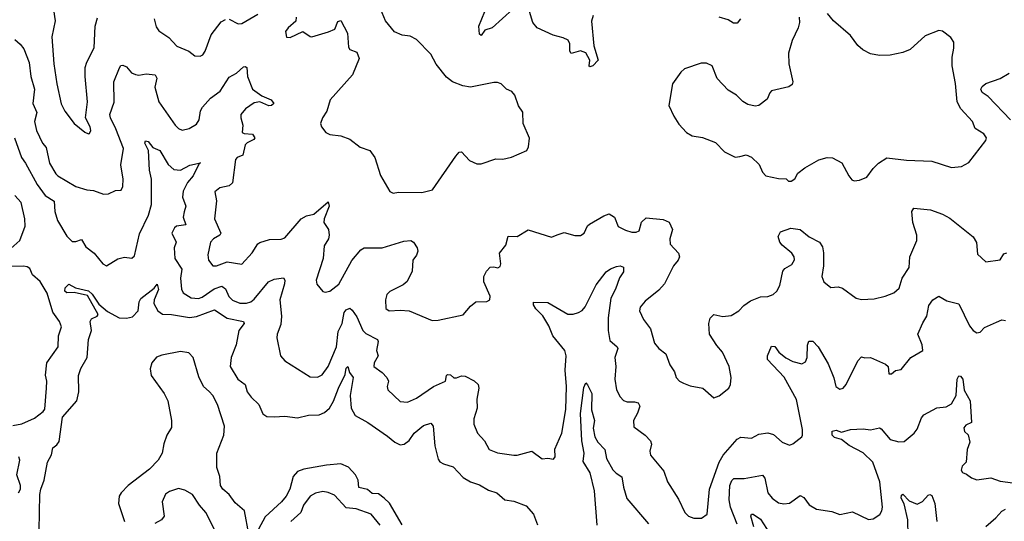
# Model space of a CAD drawing. Extents: x 2199565 to 2323334, y 894172 to 1018966.
# Tile 54 of 256: x 2244233 to 2249698, y 943906 to 946690. Entities that reach past the tile are written whole.
import ezdxf

# ---------------------------------------------------------------- set-up
doc = ezdxf.new("R2010")
doc.units = 0

msp = doc.modelspace()

# ---------------------------------------------------------------- linework, layer by layer
at = {"layer": '0CON10XD'}
for points in [[(2244421.3, 946745), (2244430.3, 946685), (2244411.8, 946595), (2244422.5, 946445), (2244438.8, 946335), (2244463.7, 946223.7), (2244483.4, 946183.4), (2244535, 946113.8), (2244595, 946066.2), (2244615, 946056.7), (2244620.7, 946059.3), (2244628, 946075), (2244624, 946095), (2244598.1, 946145), (2244609.6, 946235), (2244595.6, 946374.4), (2244596.4, 946425), (2244605.4, 946454.6), (2244645.9, 946534.1), (2244652.5, 946655), (2244665, 946700)], [(2245767.1, 946705), (2245765, 946682.5), (2245722.2, 946645), (2245708.1, 946625), (2245713, 946593), (2245735, 946592), (2245805, 946624), (2245845, 946596.7), (2245855, 946596.2), (2245947.7, 946622.3), (2245981.7, 946638.3), (2245999.3, 946680.7), (2246015, 946686.7), (2246053.3, 946615), (2246057.5, 946537.5), (2246065.9, 946525.9), (2246105, 946510), (2246116.5, 946475), (2246079.5, 946385), (2245955.7, 946245), (2245937.6, 946182.4), (2245913.3, 946145), (2245903.3, 946115), (2245907.5, 946095), (2245932.5, 946065), (2245955, 946053.8), (2246015, 946045.7), (2246065, 946028.1), (2246122.6, 945982.6), (2246176, 945965), (2246204.2, 945925), (2246236.4, 945826.4), (2246287, 945737), (2246305, 945727.5), (2246335, 945733.8), (2246465, 945730.6), (2246524.4, 945745.6), (2246653, 945933), (2246672.5, 945955), (2246685, 945957.5), (2246729.3, 945909.3), (2246770.7, 945890.7), (2246795, 945890), (2246875, 945918.8), (2246915, 945916.7), (2246962.3, 945927.7), (2247047.5, 945965), (2247056.7, 945985), (2247063, 946033), (2247028, 946115), (2247025, 946177.5), (2247002.3, 946212.3), (2246981.2, 946271.2), (2246965, 946292), (2246934.3, 946304.3), (2246905, 946333.8), (2246885, 946341.2), (2246865, 946342), (2246735, 946316.1), (2246692.7, 946322.7), (2246634.6, 946344.6), (2246602, 946372), (2246545, 946443.8), (2246515, 946500), (2246435, 946581.2), (2246399.5, 946599.5), (2246355, 946603.8), (2246312.6, 946622.6), (2246263.8, 946683.8), (2246235, 946751.4)], [(2246970.9, 946749.1), (2246855, 946645.6), (2246815, 946632.9), (2246795, 946603.1), (2246785, 946610), (2246782.2, 946655), (2246813.9, 946735)], [(2244979.5, 946695), (2244990.9, 946650.9), (2245005, 946628.8), (2245060.8, 946590.8), (2245105, 946544.4), (2245171.2, 946515), (2245205, 946490), (2245235, 946487.5), (2245250, 946495), (2245262.9, 946515), (2245295, 946605.8), (2245351, 946679), (2245375, 946691.3)], [(2245395, 946692.7), (2245445, 946667.8), (2245465, 946668.6), (2245555, 946720.6)], [(2247416.8, 946713.2), (2247407, 946683), (2247420.4, 946545), (2247443.9, 946466.1), (2247415, 946434.4), (2247398.3, 946428.3), (2247394, 946434), (2247396.7, 946465), (2247375, 946505.6), (2247345, 946517.5), (2247293, 946503), (2247286.2, 946516.2), (2247286, 946556), (2247276.6, 946576.6), (2247250.1, 946590.1), (2247194.8, 946604.8), (2247105.6, 946645), (2247081.8, 946675), (2247063.2, 946735)], [(2248558.8, 946705), (2248561.2, 946675), (2248553.8, 946645), (2248521.2, 946575), (2248500, 946505), (2248501.9, 946445), (2248524, 946346), (2248520, 946330), (2248502.3, 946317.7), (2248406.7, 946295), (2248396.2, 946285), (2248381.2, 946248.8), (2248335, 946213.3), (2248315, 946210), (2248275, 946220), (2248245.9, 946235.9), (2248211.7, 946271.7), (2248165, 946298.8), (2248104.4, 946364.4), (2248076.7, 946435), (2248045, 946450), (2248015, 946449.2), (2247923, 946417), (2247901.7, 946398.3), (2247856.1, 946333.9), (2247836.7, 946215), (2247863.3, 946155), (2247891.2, 946111.2), (2247933.3, 946065), (2247965, 946046), (2248023.6, 946036.4), (2248095, 946008.8), (2248145, 945956.7), (2248205, 945927.5), (2248230.7, 945930.7), (2248265, 945940), (2248295, 945926.7), (2248337.3, 945887.3), (2248356.7, 945845), (2248375, 945824), (2248445, 945808.8), (2248486.4, 945806.4), (2248500, 945795), (2248515, 945793.3)], [(2248234, 946695), (2248215, 946672), (2248195, 946670.6), (2248165, 946690.4), (2248115, 946704.6)], [(2248515, 945793.3), (2248535, 945807.5), (2248552.3, 945837.7), (2248591.7, 945868.3), (2248668.3, 945911.7), (2248715, 945926.2), (2248745, 945924), (2248795.9, 945895.9), (2248835, 945823.3), (2248852.3, 945802.3), (2248865, 945796.7), (2248895, 945800), (2248935, 945816.2), (2248970, 945865), (2249000, 945895), (2249045.6, 945924.4), (2249155, 945910.8), (2249295, 945906), (2249405, 945870.8), (2249460, 945875), (2249501.7, 945898.3), (2249595, 946020), (2249599.2, 946035), (2249585, 946057.5), (2249535.9, 946085.9), (2249520.8, 946125), (2249457.1, 946195), (2249436.9, 946235), (2249427, 946337), (2249409.2, 946435), (2249408.3, 946481.7), (2249418.3, 946531.7), (2249418.8, 946565), (2249401.7, 946591.7), (2249355, 946626.7), (2249335, 946631.2), (2249258.8, 946601.2), (2249176.2, 946525), (2249135, 946508.9), (2249065, 946494.4), (2249005, 946492.5), (2248955, 946501.2), (2248913, 946523), (2248885, 946546.7), (2248845, 946603.3), (2248750, 946685), (2248716.7, 946725)], [(2244205, 946580), (2244236, 946555), (2244255, 946528.8), (2244285, 946453.3), (2244294.6, 946375), (2244314.6, 946305), (2244305.3, 946225), (2244328.9, 946175), (2244315.4, 946125), (2244326, 946075), (2244358.6, 946005), (2244380.5, 945980.5), (2244398.5, 945895), (2244433.8, 945835), (2244445, 945823.1), (2244545, 945764.3), (2244605, 945745.8), (2244642.3, 945742.3), (2244698.3, 945721.7), (2244725, 945723.3), (2244765, 945743.3), (2244796.7, 945745), (2244805.8, 945764.2), (2244806.7, 945805), (2244794.6, 945885), (2244809.7, 945975), (2244766.7, 946085), (2244737.2, 946145), (2244734, 946165), (2244756.8, 946233.2), (2244756.2, 946345), (2244786.6, 946423.4), (2244795, 946436.2), (2244805, 946438.8), (2244825, 946428.8), (2244854, 946395), (2244875, 946385.6), (2244895, 946381.9), (2244935, 946389.4), (2244985, 946384.2), (2244994.4, 946365), (2244982.2, 946315), (2245005.5, 946235), (2245095, 946104.4), (2245115, 946085.6), (2245135, 946077.8), (2245173.7, 946086.3), (2245215, 946110.8), (2245228.9, 946135), (2245236.9, 946185), (2245247.5, 946205), (2245291.8, 946255), (2245345, 946294.6), (2245395, 946372.2), (2245436.4, 946393.6), (2245475, 946428.1), (2245485, 946431.4), (2245494.3, 946424.3), (2245497.1, 946375), (2245524.7, 946304.7), (2245576.9, 946266.9), (2245628.6, 946245), (2245644.3, 946225), (2245631.2, 946215), (2245615, 946212.9), (2245565, 946234.5), (2245535, 946228.5), (2245485.6, 946195), (2245461.1, 946165), (2245459.4, 946145), (2245471.1, 946105), (2245468, 946065), (2245478.3, 946058.3), (2245525, 946055.3), (2245537.7, 946035), (2245532.2, 946025), (2245495, 946007.5), (2245484.5, 945995), (2245472.3, 945937.7), (2245440, 945925), (2245430.6, 945915), (2245413.8, 945785), (2245395, 945768.9), (2245343.7, 945756.3), (2245315.6, 945734.4), (2245324.6, 945685), (2245314.5, 945585), (2245348.9, 945505), (2245344.2, 945495), (2245308, 945475), (2245292, 945455), (2245277.5, 945385), (2245280, 945355), (2245305, 945324.2), (2245325, 945324.4), (2245385, 945347.3), (2245465, 945334.3), (2245523.2, 945396.8), (2245555, 945445.7), (2245565, 945454.3), (2245619.5, 945470.5), (2245685, 945472.1), (2245705, 945479.5), (2245795, 945584.4), (2245825, 945600.9), (2245865, 945610.8), (2245945, 945680), (2245950, 945655), (2245922, 945585), (2245921.2, 945565), (2245946, 945525), (2245950.8, 945495), (2245947.1, 945475), (2245922.7, 945435), (2245916.5, 945365), (2245878.1, 945245), (2245881.7, 945221.7), (2245915, 945182), (2245928, 945178), (2245955, 945183.3), (2246005, 945223.1), (2246076.1, 945353.9), (2246127.1, 945412.9), (2246145, 945424.6), (2246245, 945423.8), (2246365, 945460.4), (2246404.5, 945464.5), (2246418.6, 945455), (2246438.2, 945425), (2246442.1, 945405), (2246435.9, 945384.1), (2246414.6, 945355.4), (2246410.6, 945295), (2246383.5, 945236.5), (2246362, 945218), (2246287.6, 945182.4), (2246271.1, 945165), (2246263.6, 945135), (2246265, 945087.5), (2246283.6, 945073.6), (2246345, 945078), (2246395, 945073.8), (2246521.7, 945021.7), (2246555, 945022), (2246695, 945051.9), (2246735, 945100), (2246765, 945124), (2246825, 945126.7), (2246842.5, 945135), (2246843.8, 945155), (2246810, 945235), (2246809.6, 945265), (2246823.3, 945295), (2246845, 945316.9), (2246865, 945319.4), (2246887.1, 945312.9), (2246899.7, 945320.3), (2246904.2, 945335), (2246896.2, 945395), (2246931.2, 945438.8), (2246945, 945488.8), (2246995, 945487.5), (2247055, 945524), (2247184.2, 945484.2), (2247217, 945497), (2247255, 945510), (2247315, 945493.3), (2247345, 945493.3), (2247366.2, 945505), (2247384.3, 945545.7), (2247395, 945556.2), (2247475, 945602.5), (2247505, 945612.5), (2247533.8, 945595), (2247555, 945543.3), (2247595, 945522), (2247631.2, 945511.2), (2247655, 945510.8), (2247670.8, 945519.2), (2247683.9, 945566.1), (2247710, 945590), (2247805, 945581.4), (2247836.9, 945566.9), (2247855.7, 945525), (2247841.9, 945475), (2247844.2, 945445), (2247888.8, 945395), (2247896, 945375), (2247888, 945355), (2247862, 945325), (2247811.4, 945225), (2247780.7, 945189.3), (2247705, 945128), (2247676.2, 945095), (2247672.5, 945075), (2247695, 945026.7), (2247734.3, 944974.3), (2247756, 944895), (2247781.2, 944865), (2247818.8, 944835), (2247840.8, 944775), (2247868, 944735), (2247876.2, 944705), (2247894.4, 944684.4), (2247916.7, 944673.3), (2247955, 944658), (2248025, 944646), (2248085, 944592.5), (2248115, 944603.3), (2248168.8, 944645), (2248177.5, 944665), (2248182, 944705), (2248170, 944765), (2248134.4, 944844.4), (2248102.1, 944882.1), (2248062, 944945), (2248058.8, 945005), (2248066.1, 945033.9), (2248086.4, 945053.6), (2248135, 945043.8), (2248181.7, 945048.3), (2248225, 945073.8), (2248252, 945105), (2248289.4, 945130.6), (2248345, 945151.4), (2248385.7, 945154.3), (2248414.2, 945165.8), (2248435, 945183.3), (2248451.4, 945215), (2248468.6, 945295), (2248480.7, 945309.3), (2248517.9, 945332.1), (2248532.7, 945357.3), (2248531.2, 945375), (2248519.5, 945395), (2248465, 945438.1), (2248452.5, 945455), (2248443.3, 945486.7), (2248455, 945513.3), (2248513.9, 945533.9), (2248565, 945526.2), (2248615.5, 945485.5), (2248671.4, 945455), (2248689.1, 945429.1), (2248694.5, 945395.5), (2248694.5, 945324.5), (2248685.5, 945265), (2248695.4, 945235.4), (2248735, 945204), (2248775, 945206.9), (2248800.3, 945200.3), (2248875, 945144.5), (2248905, 945137.8), (2248975, 945140.8), (2249037.5, 945155), (2249085, 945173.8), (2249115, 945200), (2249131.4, 945255), (2249169.6, 945315), (2249174, 945375), (2249212.3, 945465), (2249212.1, 945495), (2249191.1, 945565), (2249184.3, 945625), (2249195.8, 945644.2), (2249287.5, 945635), (2249355, 945610.8), (2249395, 945588), (2249524.6, 945484.6), (2249542.9, 945452.9), (2249549.4, 945389.4), (2249595, 945347.1), (2249675, 945358), (2249695, 945390), (2249712.7, 945397.3)], [(2249732.5, 946135), (2249607.8, 946265), (2249575, 946286.7), (2249567.8, 946305), (2249575, 946320.4), (2249595, 946335.5), (2249675, 946364.5), (2249725, 946394.5)], [(2244203.8, 946035), (2244242.1, 945925), (2244264.5, 945895), (2244329.7, 945775), (2244374.8, 945714.8), (2244425, 945683.1), (2244428.1, 945625), (2244442.8, 945575), (2244495, 945488.6), (2244525, 945459.5), (2244545, 945458.9), (2244575, 945470), (2244599.1, 945429.1), (2244645.8, 945395), (2244695, 945336.2), (2244714.1, 945324.1), (2244776.8, 945363.2), (2244815, 945371.9), (2244855, 945366), (2244870.6, 945379.4), (2244898.5, 945501.5), (2244948.4, 945605), (2244965.3, 945665), (2244963.9, 945805), (2244953.9, 945855), (2244948.6, 945965), (2244926.7, 946005), (2244931.7, 946018.3), (2244945.5, 946015), (2244971.3, 945981.3), (2245011.1, 945965), (2245056.7, 945886.7), (2245088.3, 945858.3), (2245125, 945855.7), (2245177.2, 945882.8), (2245235.9, 945895.9), (2245228.3, 945891.7), (2245195, 945824.5), (2245163.7, 945786.3), (2245140.7, 945739.3), (2245136.7, 945705), (2245155.4, 945655), (2245146.5, 945623.5), (2245140.7, 945595), (2245155, 945551.2), (2245102.9, 945545), (2245091.8, 945535), (2245078.2, 945505), (2245101.1, 945455), (2245089.5, 945425), (2245094.1, 945365), (2245132.7, 945305), (2245125.3, 945255), (2245131.8, 945195), (2245141.1, 945175), (2245185, 945147.3), (2245225, 945142.8), (2245245, 945149.7), (2245313.1, 945196.9), (2245355, 945210.8), (2245375, 945196.7), (2245393.7, 945153.7), (2245413.4, 945133.4), (2245455, 945116.7), (2245492.3, 945117.7), (2245515, 945123.8), (2245535, 945138.5), (2245614.8, 945235.2), (2245645, 945250), (2245696.8, 945256.8), (2245704.2, 945245), (2245703.3, 945225), (2245677.1, 945135), (2245685.4, 945045), (2245682.2, 944997.8), (2245662.2, 944945), (2245660.6, 944925), (2245681.2, 944825), (2245705, 944796.2)], [(2244167.1, 945405), (2244234.5, 945465), (2244263.3, 945545), (2244261.1, 945585), (2244240.5, 945675), (2244205.8, 945715)], [(2244195, 944437.5), (2244245, 944447.9), (2244315, 944478.2), (2244363.3, 944515), (2244372, 944528), (2244381.9, 944645), (2244383.1, 944685), (2244376.9, 944716.9), (2244383.5, 944785), (2244445.7, 944875), (2244447.5, 944935), (2244464.4, 944985), (2244454.4, 945015), (2244417.7, 945067.7), (2244385, 945173.1), (2244346.6, 945236.6), (2244304.4, 945275), (2244289.2, 945309.2), (2244275, 945319.5), (2244253.1, 945323.1), (2244185, 945320)], [(2245705, 944796.2), (2245845, 944708.1), (2245885, 944705.6), (2245910.9, 944719.1), (2245944.7, 944765.3), (2245991.4, 944875), (2246000.8, 944959.2), (2246022.3, 945005), (2246034.5, 945065), (2246045, 945080.8), (2246065, 945088.8), (2246079.1, 945079.1), (2246105, 945041.2), (2246137.5, 944965), (2246155, 944949.5), (2246219.2, 944915), (2246222.9, 944905), (2246212.7, 944855), (2246223.1, 944825), (2246200, 944785), (2246198.8, 944765), (2246245, 944732.7), (2246271.2, 944705), (2246280, 944685), (2246273.3, 944655), (2246276.6, 944636.6), (2246345, 944570.6), (2246385, 944567.5), (2246435, 944590.5), (2246528.9, 944655), (2246596.7, 944685), (2246601.2, 944715), (2246608.3, 944721.7), (2246625, 944718.8), (2246642.7, 944702.7), (2246656.8, 944703.2), (2246685, 944714), (2246705, 944712), (2246755, 944685.8), (2246777.5, 944665), (2246781.8, 944645), (2246769.5, 944585), (2246771.5, 944535), (2246753.3, 944475), (2246753.1, 944445), (2246773.1, 944395), (2246812.2, 944352.2), (2246839.2, 944305), (2246885, 944286.7), (2246975, 944273.1), (2246995, 944273.1), (2247075, 944295.7), (2247133, 944253), (2247165, 944256.7), (2247195, 944252), (2247205.6, 944265), (2247203, 944307), (2247241.4, 944395), (2247265, 944527.5), (2247268.8, 944655), (2247260.7, 944745), (2247266.2, 944825), (2247259.5, 944855), (2247192.9, 944935), (2247169.1, 944990.9), (2247136.4, 945046.4), (2247096.9, 945085), (2247085, 945107.5), (2247085, 945122.5), (2247165, 945121.1), (2247275, 945056.9), (2247305, 945056.7), (2247335, 945065.6), (2247355, 945077.1), (2247372.4, 945097.6), (2247431.9, 945218.1), (2247488.8, 945291.2), (2247511.6, 945308.4), (2247545, 945320), (2247565, 945323.8), (2247585, 945316.9), (2247585, 945290.8), (2247562.2, 945257.8), (2247540.3, 945195), (2247513.4, 945145), (2247498.4, 945035), (2247498.4, 944965), (2247509.1, 944909.1), (2247548.6, 944875), (2247552.2, 944865), (2247536.7, 944815), (2247542.1, 944765), (2247535.4, 944695), (2247546.2, 944636.2), (2247565, 944598), (2247585, 944576.9), (2247605, 944569.1), (2247645, 944569.3), (2247665, 944563.3), (2247675.5, 944545), (2247662.9, 944507.1), (2247639.4, 944465), (2247641.5, 944431.5), (2247704, 944384), (2247733.6, 944353.6), (2247740.6, 944335), (2247730.8, 944295), (2247735, 944273.3), (2247808.8, 944185), (2247828.8, 944125), (2247889.3, 944029.3), (2247925.6, 943955), (2247945, 943935.7), (2247975, 943923.1), (2248017, 943923), (2248048, 943945), (2248062.1, 944085), (2248114.8, 944235.2), (2248137.2, 944272.8), (2248215, 944362.5), (2248235.9, 944374.1), (2248295, 944368), (2248335, 944390), (2248385, 944397.1), (2248417.4, 944387.4), (2248465.6, 944345.6), (2248505, 944328.8), (2248525, 944336.7), (2248573.3, 944375), (2248578.8, 944385), (2248578, 944415), (2248545, 944582), (2248476.7, 944706.7), (2248384.4, 944805), (2248384.2, 944825), (2248405, 944877.5), (2248425, 944876.7), (2248446.2, 944845), (2248485, 944813.1), (2248525, 944792.5), (2248575, 944780), (2248595, 944792), (2248604.4, 944815), (2248605.4, 944884.6), (2248613.4, 944906.6), (2248635, 944905.6), (2248664.7, 944874.7), (2248720.2, 944780.2), (2248752.4, 944702.4), (2248763.3, 944655), (2248785, 944640.6), (2248804.3, 944645.7), (2248821.2, 944665), (2248885, 944797.5), (2248905, 944820), (2248923.9, 944813.9), (2248955, 944816), (2249038.6, 944778.6), (2249054, 944765), (2249057.5, 944725), (2249072.5, 944725), (2249095, 944743.8), (2249125, 944748.8), (2249180, 944815), (2249246, 944854), (2249242.9, 944885), (2249217.5, 944945), (2249245, 945008), (2249268.9, 945045), (2249280, 945105), (2249302, 945135), (2249335, 945156.2), (2249379.6, 945129.6), (2249445, 945114.2), (2249505, 944990.8), (2249525, 944966.2), (2249545, 944953.3), (2249563.6, 944956.4), (2249587.7, 944982.3), (2249655, 945012), (2249685, 945023.8), (2249705, 945020)], [(2244340.6, 943855), (2244344.6, 944055), (2244351.1, 944085), (2244367.8, 944135), (2244387.5, 944235), (2244410, 944275), (2244416.1, 944313.9), (2244439.4, 944330.6), (2244451.4, 944348.6), (2244470.7, 944485), (2244549.3, 944575), (2244560.5, 944625), (2244558.6, 944715), (2244571.6, 944755), (2244607.9, 944815), (2244614.6, 944914.6), (2244631.4, 944965), (2244623.9, 945016.1), (2244630.5, 945029.5), (2244662.5, 945045), (2244668.8, 945055), (2244609.9, 945159.9), (2244535.4, 945175.4), (2244493.6, 945173.6), (2244482.8, 945182.8), (2244485, 945201.4), (2244505, 945222.5), (2244542, 945202), (2244615, 945186.1), (2244635, 945167.7), (2244671.3, 945111.3), (2244721, 945071), (2244785, 945035.5), (2244826.4, 945033.6), (2244858.3, 945041.7), (2244890.8, 945075), (2244896.1, 945125), (2244905, 945143.8), (2244979.6, 945200.4), (2244995, 945222.5), (2245003.2, 945193.2), (2244978.9, 945135), (2244978.1, 945115), (2245000, 945075), (2245025, 945055.4), (2245075.4, 945054.6), (2245175, 945036.8), (2245215, 945043.1), (2245315, 945080), (2245384.2, 945034.2), (2245474.4, 945015), (2245478.5, 945005), (2245450, 944965), (2245435.3, 944885), (2245406.1, 944815), (2245401.5, 944765), (2245444.5, 944695), (2245484.4, 944665), (2245496.1, 944625), (2245516.8, 944595), (2245561.1, 944555), (2245582.5, 944502.5), (2245605, 944488.2), (2245645, 944486.7), (2245705, 944490.6), (2245775, 944481.4), (2245835, 944495.8), (2245895, 944498.1), (2245925, 944509.6), (2245951.6, 944535), (2245975, 944572.5), (2246001.6, 944645), (2246038.7, 944721.3), (2246045, 944756), (2246055, 944766.2), (2246063.1, 944733.1), (2246084.2, 944705), (2246067.1, 944605), (2246072.2, 944535), (2246095, 944492.7), (2246164.7, 944454.7), (2246275, 944379.6), (2246315, 944345.5), (2246345, 944330.4), (2246366, 944335), (2246395, 944354.4), (2246421.8, 944395), (2246475, 944438.2), (2246515, 944451.4), (2246527.8, 944435), (2246536.8, 944325), (2246555, 944251.2), (2246565, 944236), (2246584.4, 944224.4), (2246638.5, 944208.5), (2246695, 944150), (2246734.5, 944124.5), (2246785, 944109.1), (2246835, 944080), (2246881.2, 944065), (2246926.3, 944026.3), (2246975, 944018.8), (2247045, 943992.2), (2247085.6, 943945), (2247106.4, 943886.4)], [(2245504.6, 943835), (2245480.3, 943965), (2245428.3, 944008.3), (2245395.9, 944055), (2245359.6, 944085), (2245347.3, 944105), (2245344.1, 944155), (2245327.8, 944205), (2245326.8, 944285), (2245365.9, 944385), (2245369.2, 944435), (2245331.4, 944555), (2245304.2, 944605), (2245285, 944625.9), (2245253.1, 944655), (2245227.4, 944707.4), (2245195.9, 944815), (2245171.2, 944841.2), (2245125, 944848.7), (2245021.1, 944828.9), (2244992.9, 944817.1), (2244965.4, 944785), (2244956.9, 944753.1), (2244962.9, 944715), (2245035, 944616), (2245055.6, 944575), (2245075.6, 944465), (2245075, 944427.5), (2245050, 944385), (2245033, 944337), (2245024, 944285), (2245000.8, 944245), (2244954, 944195), (2244834.6, 944105.4), (2244795.8, 944065), (2244785.7, 944045), (2244781.4, 944005), (2244814, 943905)], [(2247438.7, 943885), (2247423.4, 944075), (2247398.8, 944175), (2247361.2, 944238.8), (2247366.2, 944285), (2247353.1, 944353.1), (2247344.8, 944505), (2247365, 944648.8), (2247375, 944674), (2247385, 944664.4), (2247409.3, 944615), (2247406.7, 944525), (2247423.1, 944465), (2247416.2, 944423.8), (2247424.6, 944375), (2247442.5, 944345), (2247480.6, 944305), (2247489.6, 944255), (2247525, 944192.9), (2247543, 944173), (2247575, 944154), (2247584.6, 944095), (2247603.6, 944033.6), (2247722.3, 943892.3)], [(2248215, 943890), (2248178, 943985), (2248170.5, 944025), (2248174.2, 944105), (2248185, 944132.9), (2248196.4, 944143.6), (2248255, 944143.1), (2248355, 944163.1), (2248369.1, 944145), (2248385.6, 944065), (2248409.4, 944035), (2248445, 944008.9), (2248475, 944002.9), (2248505, 944007.3), (2248565, 944049.5), (2248585, 944037.8), (2248615, 943998.1), (2248655, 943972.9), (2248741.2, 943961.2), (2248785, 943944.2), (2248855, 943958), (2248945, 943916.7), (2248969.5, 943920.5), (2249006.4, 943943.6), (2249018.6, 943965), (2249021.5, 943985), (2249006.9, 944125), (2248968.5, 944235), (2248915, 944286.7), (2248837.7, 944327.7), (2248795, 944360), (2248755, 944371.3), (2248742.8, 944385), (2248743.1, 944406.9), (2248765, 944412.7), (2248795, 944401.2), (2248845, 944415.4), (2248915, 944420), (2248955, 944413.6), (2249005, 944424.2), (2249015, 944420), (2249065, 944360), (2249112.5, 944347.5), (2249141.4, 944348.6), (2249197.5, 944395), (2249215, 944417.1), (2249238.9, 944481.1), (2249252.2, 944497.8), (2249323.8, 944536.2), (2249375, 944540.8), (2249405, 944557.7), (2249431.3, 944605), (2249437.1, 944695), (2249445, 944712.9), (2249455, 944711.9), (2249467.5, 944695), (2249475.4, 944635), (2249508, 944575), (2249516.2, 944455), (2249485, 944440.8), (2249473.1, 944425), (2249478, 944405), (2249497.1, 944387.1), (2249506.9, 944345), (2249492, 944305), (2249486.7, 944235), (2249465, 944212.5), (2249459.3, 944189.3), (2249466.4, 944176.4), (2249488.3, 944168.3), (2249516.7, 944146.7), (2249546.4, 944136.4), (2249622.4, 944147.6), (2249675, 944128.5), (2249745, 944120)], [(2244226.4, 944063.6), (2244236.9, 944085), (2244238.1, 944105), (2244217.5, 944165), (2244234.4, 944245), (2244228.9, 944265)], [(2246356.4, 943886.4), (2246285, 944006.5), (2246256.4, 944035), (2246225, 944058.5), (2246190.2, 944060.2), (2246163, 944083), (2246115, 944093.3), (2246111.5, 944135), (2246097.1, 944165), (2246057.6, 944207.6), (2246014.5, 944224.5), (2245935, 944217.6), (2245810, 944195), (2245775, 944182.7), (2245750.8, 944155), (2245732.9, 944085), (2245711.1, 944045), (2245686.9, 944015), (2245595, 943930.5), (2245535, 943818)], [(2245315, 943861.2), (2245265.7, 943955), (2245230.8, 943995), (2245191.2, 944055), (2245149.4, 944079.4), (2245115, 944087.8), (2245065, 944072), (2245042.4, 944057.6), (2245023.8, 944015), (2245034, 943935), (2245020, 943915), (2244983.8, 943895)], [(2246234.1, 943885), (2246184.4, 943945), (2246100, 943975), (2246045, 943980.9), (2245980.9, 944050.9), (2245945, 944066.7), (2245915, 944072), (2245875, 944063.3), (2245844.3, 944045.7), (2245807.5, 943995), (2245793.8, 943955), (2245737.5, 943905)], [(2249165.2, 943824.8), (2249162.5, 943915), (2249143.1, 944003.1), (2249125.6, 944035), (2249128.3, 944051.7), (2249135, 944056.9), (2249169.4, 944019.4), (2249215, 944001.9), (2249243.8, 944016.2), (2249275, 944050.8), (2249285, 944056), (2249295, 944048.8), (2249312.1, 944005), (2249324, 943905)], [(2249595, 943877.7), (2249651.9, 943925), (2249685, 943962.5), (2249705, 943974.3)], [(2248307.1, 943875), (2248291.5, 943935), (2248293.9, 943946.1), (2248303.2, 943946.8), (2248345, 943917.3), (2248395, 943841.1)]]:
    msp.add_lwpolyline(points, dxfattribs=at)

doc.saveas('drawing.dxf')
